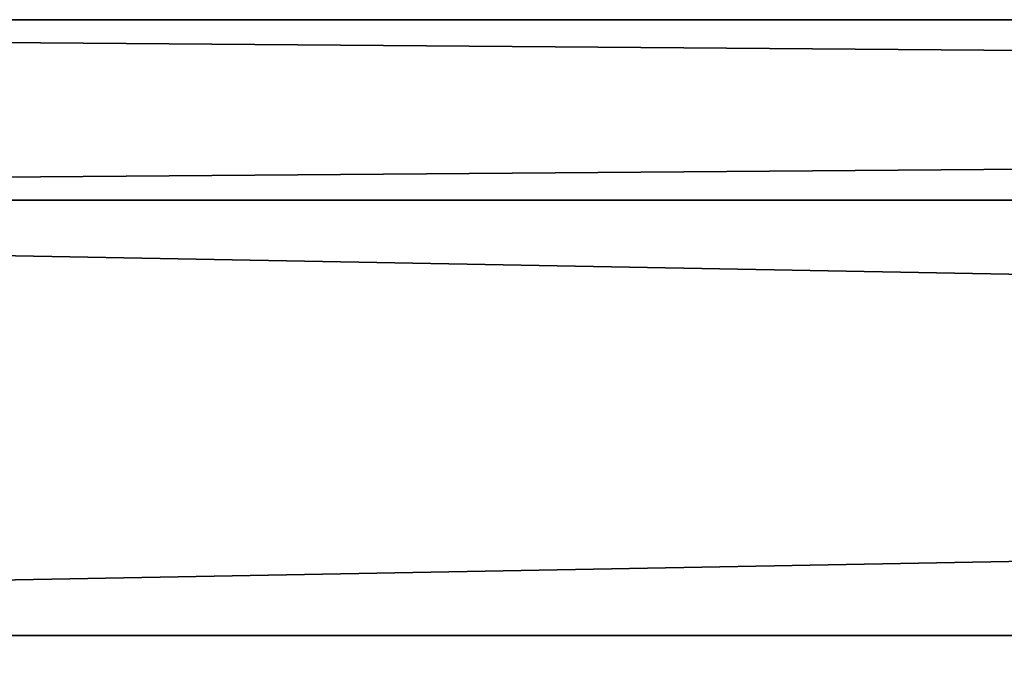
# Model space of a CAD drawing. Extents: x -250 to 250, y -832 to 754.
# Tile 232 of 256: x -156 to -139, y 681 to 693. Entities that reach past the tile are written whole.
import ezdxf

# ---------------------------------------------------------------- set-up
doc = ezdxf.new("R2010")
doc.units = 0
doc.header["$LTSCALE"] = 33.374815
doc.layers.add('201', color=7, linetype='CONTINUOUS')
doc.layers.add('202', color=7, linetype='CONTINUOUS')

msp = doc.modelspace()

# ---------------------------------------------------------------- linework, layer by layer
at = {"layer": '201', "color": 7, "linetype": 'CONTINUOUS'}
for points in [[(210, 682, -11), (210, 674.222, -7.778), (-210, 682, -11), (210, 682, -11)], [(-210, 682, -11), (210, 674.222, -7.778), (-210, 674.222, -7.778), (-210, 682, -11)], [(210, 674.222, 7.778), (210, 682, 11), (-210, 674.222, 7.778), (210, 674.222, 7.778)], [(210, 682, 11), (-210, 682, 11), (-210, 674.222, 7.778), (210, 682, 11)]]:
    msp.add_3dface(points, dxfattribs=at)
at = {"layer": '202', "color": 7, "linetype": 'CONTINUOUS'}
for points in [[(210, 689.778, 7.778), (210, 693), (-210, 689.778, 7.778), (210, 689.778, 7.778)], [(210, 693), (210, 689.778, -7.778), (-210, 693), (210, 693)], [(210, 693), (-210, 693), (-210, 689.778, 7.778), (210, 693)], [(210, 689.778, -7.778), (-210, 689.778, -7.778), (-210, 693), (210, 689.778, -7.778)], [(210, 689.778, -7.778), (210, 682, -11), (-210, 689.778, -7.778), (210, 689.778, -7.778)], [(210, 682, -11), (-210, 682, -11), (-210, 689.778, -7.778), (210, 682, -11)], [(210, 682, 11), (210, 689.778, 7.778), (-210, 682, 11), (210, 682, 11)], [(210, 689.778, 7.778), (-210, 689.778, 7.778), (-210, 682, 11), (210, 689.778, 7.778)]]:
    msp.add_3dface(points, dxfattribs=at)

doc.saveas('drawing.dxf')
